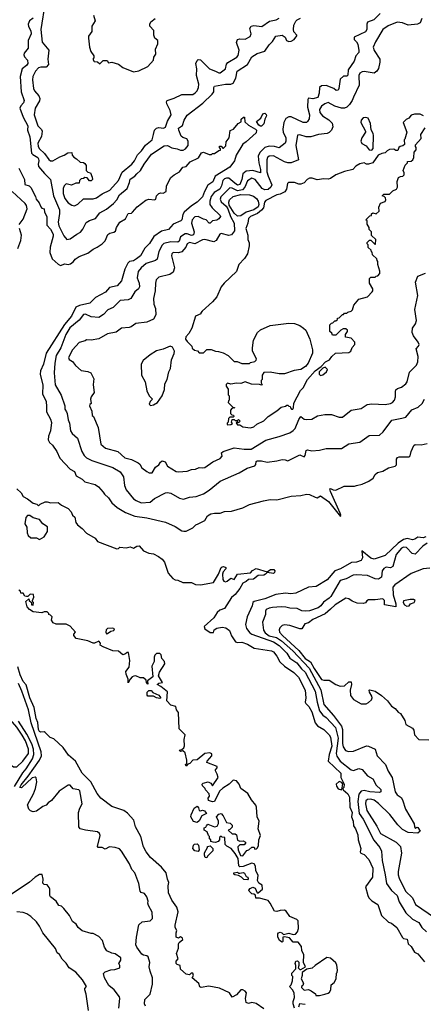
# Model space of a CAD drawing. Extents: x 2348354 to 2479840, y 460476 to 613653.
# Tile 141 of 256: x 2385752 to 2389445, y 562611 to 571615. Entities that reach past the tile are written whole.
import ezdxf

# ---------------------------------------------------------------- set-up
doc = ezdxf.new("R2010")
doc.units = 0

msp = doc.modelspace()

# ---------------------------------------------------------------- linework, layer by layer
at = {"layer": '0CON05XD'}
for points in [[(2385985.5, 571775.5), (2385946.9, 571525), (2385959.1, 571409.1), (2386020, 571335), (2386011.2, 571255), (2386016.2, 571205), (2385995, 571180), (2385945, 571180), (2385925, 571174), (2385895.8, 571145), (2385872.9, 571095), (2385868.6, 571065), (2385878.1, 570985), (2385888, 570965), (2385928.9, 570918.9), (2385938.1, 570895), (2385935, 570873.3), (2385892.9, 570805), (2385884.5, 570745), (2385918.9, 570645), (2385951, 570611), (2385958, 570595), (2385952, 570548), (2385919.5, 570485), (2385922.7, 570455), (2385932.2, 570435), (2385980.2, 570390.2), (2386017.7, 570337.7), (2386035, 570323.8), (2386055.9, 570324.1), (2386119.5, 570360.5)], [(2389048.9, 571671.1), (2388991.4, 571615), (2388935, 571593.3), (2388928, 571575), (2388929.5, 571525), (2388917.1, 571505), (2388813.8, 571455), (2388813.3, 571435), (2388835, 571412), (2388845, 571390), (2388855.8, 571334.2), (2388854, 571316), (2388826.7, 571285), (2388811.2, 571235), (2388756.2, 571155), (2388755, 571107.5), (2388745, 571100), (2388715, 571100), (2388685, 571072.5), (2388672.7, 570987.3), (2388665, 570970), (2388646.7, 570966.7), (2388625.9, 570985.9), (2388555, 571013.8), (2388515, 571011.2), (2388494.2, 570995.8), (2388493.6, 570943.6), (2388480, 570905), (2388435, 570890), (2388395, 570896.2), (2388388, 570885), (2388386.9, 570815), (2388404.5, 570745), (2388400.5, 570709.5), (2388385, 570683.3), (2388375, 570674.2), (2388345, 570676.2), (2388236.9, 570726.9), (2388214.7, 570725.3), (2388188.5, 570711.5), (2388167.5, 570675), (2388158.9, 570615), (2388163.1, 570585), (2388187.5, 570535), (2388188.1, 570505), (2388180, 570485), (2388125, 570444), (2388084.5, 570454.5), (2388035, 570458), (2387994.3, 570445), (2387950.6, 570399.4), (2387932.7, 570367.3), (2387939.1, 570305), (2387954.5, 570245), (2387955, 570213.3), (2387885, 570234.7), (2387825, 570230.5), (2387794.6, 570205.4), (2387785.3, 570155), (2387765, 570107.8), (2387745, 570102.8), (2387720.1, 570120.1), (2387665, 570165.4), (2387645, 570166.8), (2387625, 570158.5), (2387612.1, 570145), (2387600, 570095), (2387583.8, 570065), (2387532.2, 570035), (2387505, 569999.2), (2387492, 569955), (2387493.3, 569925), (2387513.3, 569893.3), (2387585.8, 569825), (2387588.8, 569815), (2387573.8, 569795), (2387555, 569782.9), (2387515.7, 569774.3), (2387495, 569754), (2387485, 569754), (2387457.5, 569785), (2387435, 569790), (2387385, 569815.5), (2387355, 569812.2), (2387331.5, 569785), (2387323.8, 569755), (2387349.6, 569675), (2387341.9, 569648.1), (2387325, 569641.2), (2387285, 569657.9), (2387265, 569655.5), (2387225, 569629.2), (2387210.5, 569589.5), (2387200, 569580), (2387135, 569584.6), (2387071.3, 569568.7), (2387055, 569553.8), (2387025.6, 569495), (2387008.6, 569425), (2386995, 569414.4), (2386908.8, 569385), (2386864.6, 569345.4), (2386835, 569313.3), (2386826.9, 569255), (2386846.7, 569205), (2386847.4, 569172.6), (2386838, 569155), (2386806, 569125), (2386770, 569065), (2386745, 569054.3), (2386673, 569047), (2386606.8, 568983.2), (2386559.5, 568960.5), (2386519.4, 568920.6), (2386475, 568892), (2386405, 568897.5), (2386355, 568921.4), (2386335, 568920), (2386295, 568868.6), (2386211.4, 568798.6), (2386175, 568737.5), (2386130, 568615), (2386085.3, 568544.7), (2386072.5, 568475), (2386066.9, 568385), (2386075.7, 568275), (2386130.7, 568180.7), (2386164, 568085), (2386166, 568055), (2386180.3, 568030.3), (2386188, 568015), (2386196.2, 567955), (2386208.8, 567925), (2386216, 567855), (2386232.4, 567832.4), (2386279.7, 567789.7), (2386320, 567665), (2386340.9, 567630.9), (2386365, 567608), (2386413.3, 567585), (2386605, 567519.2), (2386671.2, 567481.2), (2386701.2, 567435), (2386710.8, 567355), (2386725, 567316.7), (2386793.8, 567235), (2386817.3, 567217.3), (2386865, 567196), (2386945, 567204.2), (2386985, 567238), (2387085, 567288), (2387105, 567292), (2387135.9, 567285.9), (2387215, 567238.8), (2387249.5, 567230.5), (2387305, 567248.8), (2387365.8, 567254.2), (2387435, 567280.8), (2387486.7, 567313.3)], [(2386427.5, 571655), (2386442.5, 571605), (2386412.5, 571555), (2386411.7, 571508.3), (2386382.5, 571465), (2386382.5, 571445), (2386390, 571365), (2386403, 571323), (2386430, 571285), (2386430, 571265), (2386420, 571255), (2386433, 571233), (2386465, 571230), (2386485, 571210), (2386515, 571242.5), (2386551.7, 571241.7), (2386565, 571220), (2386595, 571227.5), (2386655, 571207.5), (2386696.7, 571176.7), (2386795, 571137.5), (2386843.6, 571146.4), (2386923.6, 571186.4), (2386977.5, 571245), (2386978.3, 571271.7), (2386999.3, 571300.7), (2386993.3, 571345), (2387016.7, 571395), (2387017.5, 571425), (2386990, 571445), (2386980, 571475), (2386980, 571515), (2386942.5, 571555), (2386942.5, 571575), (2386953.3, 571596.7), (2386992.5, 571625)], [(2385875, 571628), (2385842.9, 571605), (2385830.5, 571575), (2385832.3, 571552.3), (2385855, 571513.3), (2385858.1, 571485), (2385830, 571425), (2385828.8, 571355), (2385792.4, 571307.6), (2385789.2, 571295), (2385797.5, 571275), (2385824.3, 571245), (2385825.5, 571215), (2385815, 571197.1), (2385776.5, 571165), (2385756.7, 571095), (2385764.4, 570955), (2385793.1, 570875), (2385787.8, 570855), (2385762.7, 570827.3), (2385754.5, 570805), (2385783.4, 570723.4), (2385827.3, 570645), (2385824.4, 570605.6), (2385845.3, 570545.3), (2385861.1, 570395), (2385871.2, 570381.2), (2385917.3, 570355), (2385925, 570343.8), (2385927.1, 570322.9), (2385920.4, 570295), (2385924, 570274), (2385977.9, 570207.9), (2386034.3, 570154.3), (2386061.2, 570005), (2386116.9, 569875), (2386117.7, 569842.3), (2386104.6, 569765), (2386109.2, 569729.2), (2386155, 569638.8), (2386185, 569604), (2386215, 569610), (2386275, 569654), (2386308.8, 569671.2), (2386330.9, 569699.1), (2386360, 569760), (2386390.9, 569779.1), (2386445, 569795.8), (2386485, 569848.1), (2386545, 569882.2), (2386610, 569935), (2386641.6, 569968.4), (2386666.7, 570015), (2386735, 570072.5), (2386756.9, 570125), (2386763.2, 570156.8), (2386805, 570182.9), (2386825.5, 570204.5), (2386858, 570235), (2386891.4, 570295), (2386959.2, 570385), (2387075, 570461.2), (2387105, 570466), (2387145, 570442), (2387194.3, 570434.3), (2387225, 570422.9), (2387246.8, 570423.2), (2387270, 570435), (2387294.2, 570465), (2387294.2, 570505), (2387280, 570525), (2387245, 570537.5), (2387231.1, 570551.1), (2387208, 570605), (2387206.4, 570623.6), (2387242.5, 570647.5), (2387256.7, 570695), (2387285, 570742.5), (2387427.3, 570852.7), (2387514.3, 570935), (2387528.1, 570955), (2387528.8, 570995), (2387535, 571006.7), (2387635, 571026.7), (2387685, 571025.8), (2387705, 571036), (2387730.9, 571079.1), (2387743.3, 571145), (2387835.8, 571204.2), (2387877.5, 571275), (2387925, 571306.2), (2387995, 571327.5), (2388035.9, 571384.1), (2388066.7, 571415), (2388095, 571463.3), (2388155, 571474.3), (2388182, 571455), (2388194.4, 571424.4), (2388214.4, 571414.4), (2388235, 571418.6), (2388262, 571435), (2388286.4, 571466.4), (2388286.7, 571475), (2388261.2, 571505), (2388256, 571525), (2388261.2, 571565), (2388278.8, 571601.2), (2388290, 571615), (2388320.5, 571629.5)], [(2386119.5, 570360.5), (2386160, 570375), (2386193.6, 570396.4), (2386230, 570400), (2386232.5, 570375), (2386247, 570357), (2386273, 570343), (2386305, 570312.5), (2386335, 570310), (2386349.3, 570299.3), (2386361.7, 570281.7), (2386360, 570235), (2386375, 570220), (2386400, 570215), (2386416.4, 570176.4), (2386417.5, 570155), (2386405, 570140), (2386391.7, 570141.7), (2386370, 570170), (2386348.3, 570171.7), (2386337, 570163), (2386315, 570160), (2386300, 570145), (2386295, 570120), (2386265, 570120), (2386225, 570103.3), (2386177, 570113), (2386160, 570095), (2386148.8, 570071.2), (2386148.6, 570025), (2386165, 569981.2), (2386195, 569940.8), (2386228.3, 569918.3), (2386255, 569914.2), (2386285, 569928.8), (2386335, 569977.5), (2386425, 569976.7), (2386455, 569987.5), (2386506.4, 570023.6), (2386576.7, 570055), (2386655, 570143.8), (2386690, 570220), (2386778, 570295), (2386801.4, 570325), (2386830, 570380), (2386867.5, 570415), (2386902.2, 570467.8), (2386964.2, 570515), (2386976.6, 570566.6), (2386985.4, 570604.6), (2387005, 570622.9), (2387025, 570630), (2387067, 570623), (2387087.5, 570632.5), (2387103.3, 570686.7), (2387138.6, 570745), (2387129.4, 570785), (2387098.1, 570845), (2387095.7, 570864.3), (2387102, 570875), (2387165, 570896.7), (2387235, 570931.9), (2387335, 570932), (2387358.8, 570945), (2387375.5, 570964.5), (2387388.6, 570995), (2387391.1, 571025), (2387370, 571105), (2387372.5, 571165), (2387364.4, 571215), (2387375, 571243.3), (2387385, 571251.2), (2387405, 571246.7), (2387490, 571165), (2387545, 571145.8), (2387575, 571128), (2387585, 571130), (2387634.3, 571165.7), (2387643.1, 571206.9), (2387655.4, 571224.6), (2387738, 571272), (2387752.5, 571287.5), (2387760.5, 571335), (2387737.3, 571405), (2387744.7, 571435.3), (2387765, 571440), (2387815, 571437.1), (2387859.7, 571460.3), (2387869.2, 571485), (2387859.2, 571535), (2387868.8, 571555), (2387895, 571561.1), (2387968.6, 571551.4), (2388038.7, 571601.3), (2388097.5, 571615), (2388125, 571629.2)], [(2389432.5, 571625), (2389416.7, 571585), (2389392.5, 571575), (2389305, 571563.8), (2389255, 571586), (2389205, 571592.5), (2389122.3, 571557.7), (2389075.9, 571524.1), (2389007.3, 571412.7), (2388987.5, 571365), (2388994.4, 571334.4), (2389046.2, 571255), (2389047, 571227), (2389035, 571170), (2389020, 571145), (2388995, 571126.7), (2388905, 571140), (2388885, 571138.6), (2388863.1, 571126.9), (2388855.6, 571105), (2388856.7, 571015), (2388805, 570907.5), (2388793.6, 570875), (2388770.3, 570839.7), (2388745, 570816.5), (2388725, 570807.1), (2388695, 570806.2), (2388635, 570824.4), (2388575, 570857.1), (2388545, 570846.9), (2388514, 570825), (2388494.4, 570795), (2388498.6, 570765), (2388522, 570735), (2388579.8, 570699.8), (2388609.8, 570669.8), (2388616.7, 570635), (2388604.4, 570605), (2388585, 570584.4), (2388565.3, 570574.7), (2388486.1, 570563.9), (2388415, 570542.5), (2388373.1, 570543.1), (2388315, 570562.5), (2388295, 570560), (2388278.2, 570465), (2388302.5, 570335), (2388235, 570306.5), (2388205, 570305.4), (2388175, 570313.8), (2388075, 570369.6), (2388033.9, 570366.1), (2388020, 570355), (2388013.1, 570335), (2388012.6, 570225), (2388024.8, 570184.8), (2388058.2, 570105), (2388050.4, 570085), (2388025, 570062.9), (2387995, 570060.7), (2387971.2, 570071.2), (2387907.3, 570155), (2387875, 570165.4), (2387837.4, 570142.6), (2387811.6, 570085), (2387791.4, 570058.6), (2387745, 570050.9), (2387695, 570073.8), (2387675, 570076.2), (2387593.3, 569995), (2387587.1, 569975), (2387595, 569950), (2387640, 569910), (2387656.8, 569886.8), (2387681.2, 569815), (2387713.6, 569755), (2387717.5, 569685), (2387691.3, 569648.7), (2387665, 569640.6), (2387595, 569660.8), (2387584.2, 569655), (2387548.6, 569595), (2387527.4, 569582.6), (2387445, 569604.5), (2387425, 569600.9), (2387355, 569566.1), (2387305, 569577.5), (2387285.4, 569564.6), (2387270.9, 569535), (2387236.3, 569493.7), (2387205, 569484.4)], [(2389445.7, 570735.7), (2389415, 570750), (2389365, 570750), (2389335, 570742.5), (2389312.5, 570715), (2389287, 570703), (2389260, 570675), (2389293.3, 570585), (2389277, 570523), (2389270, 570515), (2389272.5, 570475), (2389258.3, 570461.7), (2389233.3, 570456.7), (2389220, 570445), (2389211.7, 570418.3), (2389195, 570417.5), (2389175, 570430), (2389135, 570426.7), (2389115, 570416.7), (2389095, 570396.2), (2389065, 570391.2), (2389032.5, 570375), (2388983.6, 570306.4), (2388945, 570292.5), (2388925, 570293.3), (2388905, 570307.5), (2388865, 570297.5), (2388827.5, 570275), (2388800, 570245), (2388725, 570227.5), (2388644.1, 570195.9), (2388595, 570163.3), (2388575, 570156.7), (2388535, 570161.2), (2388475, 570151.2), (2388426.6, 570166.6), (2388405, 570167.1), (2388383.3, 570155), (2388355, 570122.5), (2388325, 570112.5), (2388305, 570112.5), (2388265, 570126.7), (2388212.5, 570127.5), (2388203, 570117), (2388193.3, 570065), (2388177.7, 570042.3), (2388135, 570020), (2388105, 570014), (2388005, 569962), (2387993.3, 569945), (2387981.6, 569895), (2387965.9, 569874.1), (2387928.7, 569841.3), (2387864, 569815), (2387845, 569798), (2387840, 569755), (2387821.4, 569705), (2387838.6, 569645), (2387838.8, 569605), (2387852, 569575), (2387852.3, 569547.7), (2387836.2, 569475), (2387808.8, 569431.2), (2387756.7, 569375), (2387735, 569312.5), (2387622.5, 569205), (2387597, 569173), (2387555, 569080), (2387516.4, 569033.6), (2387421.7, 568948.3), (2387410, 568935), (2387410, 568925), (2387360, 568905), (2387327, 568793), (2387300, 568745), (2387272.5, 568715), (2387270, 568695), (2387283, 568673), (2387328.3, 568628.3), (2387331.7, 568611.7), (2387351.7, 568591.7), (2387378.3, 568588.3), (2387395, 568570), (2387435, 568570), (2387465, 568600), (2387505, 568600), (2387543, 568583), (2387571.7, 568581.7), (2387615, 568567.5), (2387660, 568545), (2387715, 568490), (2387741.7, 568488.3), (2387785, 568472.5), (2387855, 568470), (2387865, 568480), (2387905, 568490), (2387917, 568503), (2387917.5, 568515), (2387882.5, 568585), (2387882.5, 568615), (2387892.5, 568685), (2387927.5, 568755), (2387955, 568777.5), (2388045, 568817.5), (2388215, 568840), (2388265, 568837.5), (2388315, 568817.5), (2388350, 568795), (2388370, 568775), (2388407.5, 568695), (2388432.5, 568595), (2388432.5, 568565), (2388392.5, 568475), (2388367.5, 568445), (2388325, 568417.5), (2388263.6, 568406.4), (2388175, 568377.5), (2388125, 568377.5), (2388045, 568392.5), (2387985, 568390), (2387970, 568365), (2387970, 568325), (2387960, 568315), (2387960, 568295), (2387970, 568275), (2387965, 568272.5), (2387945, 568280), (2387873.6, 568283.6), (2387815, 568302.5), (2387775, 568287.5), (2387735, 568290), (2387685, 568282.5), (2387655, 568290), (2387641.7, 568278.3), (2387640, 568265), (2387660, 568235), (2387660, 568185), (2387670, 568175), (2387670, 568135), (2387661.7, 568128.3), (2387660, 568115), (2387701.7, 568071.7), (2387720, 568065), (2387691.7, 568058.3), (2387680, 568045), (2387680, 568015), (2387691.7, 568001.7), (2387708.3, 567998.3), (2387710, 567985), (2387705, 567980), (2387675, 567980), (2387661.7, 567968.3), (2387660, 567935), (2387650, 567925), (2387650, 567915), (2387655, 567910), (2387685, 567912.5), (2387698.3, 567921.7), (2387690, 567935), (2387695, 567960), (2387715, 567960), (2387725, 567950), (2387745, 567950), (2387755, 567960), (2387770, 567945), (2387755, 567930), (2387745, 567940), (2387731.7, 567928.3), (2387745, 567910), (2387765, 567910), (2387795, 567892.5), (2387865, 567883.3)], [(2387955, 570640), (2387940, 570650), (2387920, 570685), (2387957.5, 570715), (2387977, 570753), (2387995, 570760), (2388008.3, 570748.3), (2388010, 570735), (2387993.6, 570706.4), (2387985.9, 570664.1), (2387965, 570642.5), (2387955, 570640)], [(2385746, 570256), (2385797.5, 570155), (2385799.3, 570109.3), (2385837.5, 570095), (2385855, 570080), (2385897.7, 569997.7), (2385903.8, 569975), (2385931.2, 569941.2), (2385945, 569902.5), (2385955, 569892.5), (2385977.5, 569885), (2385980, 569855), (2385999.2, 569815), (2386001.1, 569735), (2386035, 569698.6), (2386057.9, 569655), (2386058.5, 569635), (2386030, 569535), (2386028.6, 569485), (2386049.7, 569429.7), (2386105, 569378.8), (2386125, 569368.8), (2386165, 569382), (2386195, 569376.2), (2386217.7, 569382.3), (2386245, 569402.5), (2386260, 569425), (2386295, 569448.8), (2386375, 569478.8), (2386425, 569516), (2386462.5, 569535), (2386507.5, 569565), (2386535, 569593.3), (2386558.3, 569651.7), (2386576.1, 569663.9), (2386615, 569672.5), (2386628.8, 569681.2), (2386639.2, 569715), (2386669.2, 569765), (2386720, 569795), (2386745, 569842.5), (2386775, 569846.7), (2386785, 569853.8), (2386826.8, 569903.2), (2386906.7, 569965), (2386935, 569974.2), (2386985, 569966.7), (2386996.7, 569975), (2387004.2, 570005.8), (2387025, 570026.2), (2387045, 570032.5), (2387065, 570030), (2387092.5, 570045), (2387096.2, 570095), (2387135, 570172.5), (2387165, 570197.5), (2387215, 570222.5), (2387245, 570267.5), (2387275, 570273.3), (2387312.5, 570315), (2387388.6, 570351.4), (2387415, 570396.2), (2387435, 570403.3), (2387485, 570382.5), (2387507.5, 570382.5), (2387515, 570390), (2387535, 570390), (2387575, 570420), (2387588.3, 570421.7), (2387590, 570435), (2387580, 570445), (2387581.7, 570458.3), (2387595, 570460), (2387611.7, 570441.7), (2387618.3, 570441.7), (2387637, 570463), (2387641.7, 570498.3), (2387670, 570535), (2387679.3, 570600.7), (2387707.5, 570615), (2387750, 570665), (2387778.3, 570681.7), (2387780, 570705), (2387800, 570725), (2387810, 570725), (2387811.7, 570681.7), (2387845, 570650), (2387910, 570615), (2387917.5, 570605), (2387915, 570580), (2387825, 570496.7), (2387793.6, 570476.4), (2387733.8, 570375), (2387718.6, 570325), (2387675, 570266), (2387541.9, 570185), (2387518.5, 570131.5), (2387475, 570101.2), (2387444.4, 570045), (2387426.2, 569995), (2387376.2, 569945), (2387325, 569914.2), (2387257.1, 569855), (2387245.6, 569835), (2387235.7, 569785), (2387225.7, 569774.3), (2387155.9, 569744.1), (2387113.3, 569695), (2387048.3, 569681.7), (2386978.5, 569631.5), (2386940.9, 569569.1), (2386896, 569525), (2386858.6, 569455), (2386822.2, 569427.8)], [(2388975, 570422.5), (2388987, 570437), (2388990, 570555), (2388987.5, 570575), (2388968.3, 570608.3), (2388963.3, 570665), (2388940, 570715), (2388915, 570720), (2388893.6, 570716.4), (2388877.5, 570695), (2388873.3, 570675), (2388917, 570597), (2388917.5, 570585), (2388883.3, 570535), (2388873.9, 570503.9), (2388883.6, 570483.6), (2388923, 570463), (2388950, 570425), (2388975, 570422.5)], [(2387865, 567883.3), (2387895, 567892.5), (2387923, 567917), (2387985, 567946.7), (2388025, 567986.7), (2388105, 568037.5), (2388145, 568072.5), (2388185, 568080), (2388195, 568090), (2388205, 568090), (2388215, 568080), (2388228.3, 568078.3), (2388230, 568065), (2388240, 568055), (2388250, 568055), (2388256.7, 568065), (2388261.2, 568108.8), (2388321.9, 568225), (2388345, 568250), (2388385, 568323.8), (2388455, 568403.3), (2388510, 568445), (2388550, 568485), (2388586.4, 568503.6), (2388607.5, 568535), (2388643, 568567), (2388763, 568573), (2388782.5, 568585), (2388793, 568617), (2388817.5, 568645), (2388817.5, 568665), (2388785, 568702.5), (2388733, 568713), (2388732.5, 568735), (2388752.5, 568765), (2388750, 568775), (2388737, 568787), (2388713, 568787), (2388690, 568775), (2388645, 568730), (2388615, 568730), (2388608.3, 568748.3), (2388590, 568765), (2388590, 568825), (2388605, 568840), (2388618.3, 568841.7), (2388635, 568860), (2388645, 568860), (2388660, 568875), (2388660, 568885), (2388675, 568890), (2388705, 568920), (2388715, 568920), (2388725, 568930), (2388745, 568930), (2388755, 568940), (2388785, 568950), (2388797, 568963), (2388810, 569005), (2388855, 569060), (2388935, 569080), (2388976.7, 569125), (2388983.3, 569135), (2388983, 569153), (2388952.5, 569205), (2388953, 569247), (2388965, 569260), (2389005, 569260), (2389015, 569270), (2389028.3, 569271.7), (2389047, 569293), (2389047.5, 569315), (2389030, 569375), (2389030, 569405), (2389021.7, 569411.7), (2389018.3, 569428.3), (2388980, 569465), (2388978.3, 569488.3), (2388971.7, 569491.7), (2388968.3, 569508.3), (2388941.7, 569531.7), (2388940, 569555), (2388930, 569565), (2388931.7, 569578.3), (2388951.7, 569598.3), (2388965, 569600), (2389001.7, 569561.7), (2389008.3, 569561.7), (2389010, 569605), (2388971.7, 569641.7), (2388970, 569675), (2388950, 569695), (2388950, 569715), (2388930, 569745), (2388930, 569775), (2388920, 569785), (2388955, 569820), (2388970, 569825), (2388971.7, 569838.3), (2388981.7, 569848.3), (2389015, 569840), (2389040, 569865), (2389038.3, 569901.7), (2389053.3, 569936.7), (2389095, 569952.5), (2389101.7, 569968.3), (2389100, 569985), (2389088.3, 569998.3), (2389070, 570005), (2389085, 570020), (2389135, 570020), (2389165, 570050), (2389200, 570065), (2389207.5, 570085), (2389206.7, 570135), (2389219.3, 570170.7), (2389235, 570182.5), (2389257, 570183), (2389270, 570195), (2389270, 570215), (2389260, 570235), (2389280, 570285), (2389300, 570305), (2389301.7, 570318.3), (2389335, 570320), (2389350, 570335), (2389357.5, 570355), (2389360, 570405), (2389380, 570425), (2389380, 570445), (2389372.5, 570455), (2389375, 570470), (2389425, 570530), (2389422.5, 570565), (2389462, 570625)], [(2385746.4, 569743.6), (2385785, 569790), (2385820, 569885), (2385814.5, 569914.5), (2385802.9, 569935), (2385684.4, 570045)], [(2387745, 569817.1), (2387714.7, 569844.7), (2387669.1, 569919.1), (2387664.5, 569945), (2387671.6, 569968.4), (2387705, 569999.7), (2387775, 570016.7), (2387855, 570014.7), (2387892.5, 570002.5), (2387919.5, 569979.5), (2387935, 569955.8), (2387939.2, 569925), (2387934.6, 569905), (2387895.5, 569875), (2387825.5, 569854.5), (2387775, 569820), (2387745, 569817.1)], [(2385735.8, 569524.2), (2385762.5, 569595), (2385770, 569645), (2385750, 569705)], [(2387205, 569484.4), (2387155, 569485.6), (2387142.9, 569475), (2387141.9, 569455), (2387170, 569345), (2387156.2, 569305), (2387125, 569284.2), (2387025, 569259.2), (2387002, 569235), (2386994.3, 569205), (2386992, 569135), (2386976.7, 569065), (2386980, 569015), (2386993.3, 568975), (2386996.7, 568915), (2386975, 568877.5), (2386915, 568850), (2386813.6, 568836.4), (2386773.6, 568806.4), (2386755, 568800), (2386685, 568793.3), (2386635, 568758.8), (2386555, 568742), (2386475, 568696), (2386405, 568683.3), (2386365, 568687.5), (2386351.7, 568678.3), (2386296.2, 568663.8), (2386234, 568595), (2386198.8, 568525), (2386205, 568507.5), (2386235, 568490), (2386263.6, 568453.6), (2386315, 568407.5), (2386375, 568397.5), (2386402.5, 568385), (2386431.7, 568331.7), (2386427, 568307), (2386423.3, 568275), (2386433.3, 568205), (2386406.7, 568165), (2386401.2, 568145), (2386407.5, 568105), (2386393.6, 568096.4), (2386390, 568085), (2386413.8, 568035), (2386416.7, 567995), (2386426.7, 567985), (2386468.8, 567885), (2386496.2, 567735), (2386536, 567696), (2386650, 567665), (2386715, 567607.5), (2386775, 567592.9), (2386835, 567564), (2386850.5, 567550.5), (2386868.3, 567518.3), (2386915, 567482.5), (2386938.3, 567471.7), (2386965, 567470), (2386995, 567522.5), (2387026.4, 567543.6), (2387040.7, 567569.3), (2387055, 567580), (2387083, 567573), (2387105, 567533.3), (2387184.4, 567484.4), (2387205, 567479.2), (2387285, 567486.2), (2387325, 567501.2), (2387360, 567505), (2387395, 567520), (2387425, 567516.7), (2387445, 567521.2), (2387519.1, 567570.9), (2387586.8, 567603.2), (2387606.2, 567625), (2387598.8, 567655), (2387613.6, 567666.4), (2387715, 567698.8), (2387805, 567686.9), (2387870.8, 567689.2), (2388005, 567770), (2388125, 567802.5), (2388225, 567837.5), (2388255, 567857.1), (2388272.5, 567877.5), (2388305, 567960), (2388325, 567986.7), (2388355, 567961.2), (2388375, 567958), (2388425, 567961.2), (2388476.1, 567993.9), (2388545, 568006.2), (2388603.6, 568003.6), (2388675, 567981.2), (2388705, 567981.2), (2388785, 568043.3), (2388875, 568060), (2388930, 568095), (2388975, 568103.8), (2389095, 568095.8), (2389143.3, 568105), (2389164.3, 568115.7), (2389180, 568135), (2389190, 568165), (2389189.2, 568215), (2389195, 568230), (2389207.3, 568242.7), (2389245, 568256.2), (2389284.1, 568285.9), (2389296, 568305), (2389318.8, 568391.2), (2389383.3, 568455), (2389396.2, 568485), (2389398.8, 568535), (2389380, 568605), (2389400.7, 568629.3), (2389406.1, 568646.1), (2389398.8, 568665), (2389354, 568725), (2389344, 568755), (2389347.5, 568795), (2389374.2, 568835), (2389382.5, 568865), (2389368.8, 568965), (2389396.1, 569093.9), (2389373.8, 569215), (2389395, 569270), (2389465, 569296.7)], [(2386822.2, 569427.8), (2386795, 569409.4), (2386757.6, 569402.4), (2386742, 569388), (2386714.3, 569335), (2386683, 569227), (2386645, 569182), (2386573.4, 569166.6), (2386536.2, 569123.8), (2386445, 569075.6), (2386395, 569021.9), (2386298.8, 569001.2), (2386265, 568985.8), (2386226.1, 568903.9), (2386161.7, 568828.3), (2385994.4, 568565), (2385968.9, 568465), (2385943.1, 568405), (2385939.4, 568375), (2385965.5, 568274.5), (2385962, 568195), (2385993.8, 568125), (2385997.7, 568077.7), (2385997.7, 568027.7), (2386035, 567962.5), (2386042.3, 567932.3), (2386034.5, 567855), (2386016.1, 567806.1), (2386013.8, 567773.8), (2386025, 567750), (2386053.9, 567723.9), (2386093.3, 567665), (2386120, 567605), (2386214.1, 567504.1), (2386253, 567483), (2386270, 567445), (2386322.5, 567415), (2386348.3, 567388.3), (2386444, 567364), (2386473.9, 567343.9), (2386517.5, 567295), (2386527.5, 567275), (2386565, 567243.8), (2386595.8, 567195.8), (2386644.4, 567154.4), (2386719.7, 567109.7), (2386805, 567074.2), (2386915, 567058.6), (2387085, 567020), (2387175, 566980), (2387235, 566942.5), (2387255, 566937.5), (2387275, 566937.5), (2387335, 566967.5), (2387362.5, 566995), (2387383.9, 567006.1), (2387445, 567036.7), (2387470.3, 567079.7), (2387500, 567095), (2387535, 567102.5), (2387585, 567102.5), (2387625, 567117.5), (2387689.3, 567120.7), (2387795, 567150), (2387855, 567182.5), (2387983.6, 567216.4), (2388045, 567226.7), (2388105, 567223.3), (2388235, 567258.8), (2388325, 567263.3), (2388375, 567276.7), (2388405, 567273.3), (2388455, 567247.5), (2388475, 567243.3), (2388505, 567260), (2388578.1, 567208.1), (2388686.4, 567073.6), (2388690, 567085), (2388685, 567103.3), (2388595, 567300), (2388591.2, 567325), (2388595, 567328.8), (2388620, 567315), (2388645, 567313.3), (2388720.7, 567349.3), (2388815, 567350), (2388835, 567356.7), (2388885, 567367.5), (2388946.1, 567393.9), (2388985, 567422.5), (2389005, 567457.5), (2389026.4, 567473.6), (2389075, 567487.5), (2389125, 567516.7), (2389188.3, 567531.7), (2389200, 567545), (2389198.8, 567595), (2389208.8, 567611.2), (2389225, 567616.2), (2389315, 567617.5), (2389323.6, 567626.4), (2389333.3, 567665), (2389359.3, 567720.7), (2389369.3, 567730.7), (2389425, 567728.8), (2389479.3, 567740.7)], [(2386948.3, 568088.3), (2386975, 568092.5), (2387012.5, 568115), (2387056.7, 568175), (2387076.1, 568233.9), (2387081.2, 568285), (2387101.2, 568325), (2387116.7, 568395), (2387133.3, 568425), (2387142.5, 568505), (2387167, 568563), (2387167.5, 568585), (2387149.3, 568619.3), (2387129.3, 568629.3), (2387065, 568602.5), (2387005, 568586.7), (2386945, 568551.2), (2386880.5, 568499.5), (2386863.3, 568465), (2386867.5, 568365), (2386900, 568305), (2386915, 568220), (2386936.7, 568175), (2386967.5, 568145), (2386947.5, 568125), (2386938.3, 568098.3), (2386948.3, 568088.3)], [(2388505, 568362.5), (2388525, 568367.5), (2388560, 568395), (2388567, 568417), (2388547, 568437), (2388525, 568430), (2388492.5, 568395), (2388493, 568373), (2388505, 568362.5)], [(2387486.7, 567313.3), (2387585, 567396.2), (2387759.5, 567470.5), (2387832.5, 567515), (2387904.1, 567535.9), (2387913.8, 567546.2), (2387916.1, 567573.9), (2387925, 567581.2), (2387965, 567581.1), (2388015, 567568.8), (2388105, 567580), (2388155, 567593.3), (2388181.7, 567591.7), (2388205, 567580), (2388315, 567636.7), (2388355, 567617.5), (2388365, 567630), (2388373.8, 567675), (2388385, 567682.5), (2388425, 567673.3), (2388495, 567677.5), (2388555, 567693.3), (2388695, 567692.5), (2388765, 567736.2), (2388865, 567753.3), (2388948.3, 567811.7), (2389043.3, 567816.7), (2389076.7, 567845), (2389155.9, 567954.1), (2389249.5, 567970.5), (2389285, 567981.2), (2389341.4, 568048.6), (2389397, 568073), (2389434.3, 568105), (2389455.4, 568145)], [(2385725, 567326.2), (2385765, 567287.5), (2385783.6, 567253.6), (2385824.1, 567234.1), (2385875, 567194), (2385910, 567185), (2385925, 567170), (2385940, 567185), (2385983.9, 567206.1), (2386005, 567206.2), (2386035.8, 567195.8), (2386105, 567199.2), (2386135, 567174.3), (2386195, 567145.6), (2386222.2, 567115), (2386234, 567084), (2386255.5, 567065.5), (2386266.1, 567016.1), (2386280, 566995), (2386325, 566963.8), (2386365, 566920), (2386442.5, 566875), (2386465, 566842.5), (2386642.5, 566777.5), (2386655, 566780), (2386667, 566793), (2386725, 566786.2), (2386763.6, 566793.6), (2386795, 566784), (2386825, 566801.2), (2386845, 566803.3), (2386885, 566758), (2386935, 566737.5), (2386975, 566730), (2387023.3, 566705), (2387055, 566681.2), (2387076, 566655), (2387111.2, 566555), (2387154.5, 566504.5), (2387175, 566492), (2387198.8, 566488.8), (2387245, 566467.5), (2387325, 566467.5), (2387360.3, 566450.3), (2387405, 566446), (2387525, 566470), (2387570, 566545), (2387594.2, 566605), (2387605, 566613.3), (2387616.4, 566616.4), (2387637.5, 566605), (2387637.5, 566595), (2387613.8, 566565), (2387608, 566545), (2387612, 566495), (2387621.2, 566481.2), (2387635, 566476.2), (2387649.7, 566480.3), (2387685, 566507.5), (2387715, 566497.5), (2387743.8, 566546.2), (2387863.9, 566556.1), (2387881.4, 566578.6), (2387915, 566596.7), (2388015, 566567.5), (2388047, 566587), (2388076.4, 566586.4), (2388086.4, 566576.4), (2388085, 566560), (2388075, 566550), (2388015, 566560), (2388002.5, 566545), (2387985, 566536.2), (2387935, 566532.5), (2387891.7, 566498.3), (2387845, 566497.5), (2387825, 566477.5), (2387795, 566462.5), (2387767.4, 566412.6), (2387725, 566360), (2387689.3, 566330.7), (2387625, 566230), (2387584.2, 566215.8), (2387557.5, 566195), (2387530, 566145), (2387440.8, 566065), (2387446.2, 566045), (2387495, 566012.5), (2387525, 566012.5), (2387532.5, 566035), (2387555, 566051.2), (2387605, 566058.8), (2387637.5, 566055), (2387670.5, 566030.5), (2387689.7, 565979.7), (2387727, 565927), (2387745, 565920.6), (2387785, 565922.5), (2387835, 565906), (2387897.3, 565867.3), (2388055, 565842.9), (2388073.8, 565835), (2388105, 565796.2), (2388133.4, 565743.4), (2388173.8, 565705), (2388260.8, 565645), (2388301.7, 565601.7), (2388363.3, 565485), (2388370.8, 565415), (2388364.5, 565374.5), (2388370.8, 565360.8), (2388398.1, 565335), (2388425, 565286.2), (2388455.8, 565185), (2388476.9, 565156.9), (2388536, 565125), (2388584.5, 565074.5), (2388594.4, 565055), (2388607.8, 564972.2), (2388583.3, 564895), (2388573.8, 564835), (2388690, 564725), (2388690, 564685), (2388720, 564625), (2388717, 564593), (2388710, 564585), (2388711.7, 564571.7), (2388755, 564536.7), (2388770, 564505), (2388771.9, 564415), (2388793.1, 564365), (2388787.8, 564325), (2388804.2, 564285), (2388805.8, 564245), (2388824.2, 564215), (2388845, 564160), (2388847.5, 564115), (2388872.5, 564035), (2388866.7, 564005), (2388874.2, 563994.2), (2388905, 563980), (2388946.2, 563935), (2388984.2, 563855), (2388980.8, 563775), (2388916.7, 563685), (2388936.2, 563605), (2388945.9, 563585.9), (2388975, 563556.7), (2389030, 563525), (2389061.2, 563425), (2389125, 563362), (2389155, 563353.3), (2389203.9, 563313.9), (2389253.6, 563223.6), (2389265, 563213.3), (2389298, 563208), (2389306.7, 563165), (2389335, 563140), (2389365, 563088.8), (2389395, 563073.8), (2389455, 563001.2)], [(2385935, 566862.5), (2385977.5, 566885), (2386006.7, 566935), (2386006.2, 566976.2), (2385964.1, 567004.1), (2385932.5, 567045), (2385875, 567060), (2385845, 567080), (2385825, 567082.5), (2385808.3, 567061.7), (2385800, 567005), (2385817.5, 566975), (2385821.7, 566921.7), (2385829.3, 566899.3), (2385855, 566876.7), (2385905, 566877.5), (2385935, 566862.5)], [(2389466.5, 566885), (2389445, 566878.5), (2389395.7, 566884.3), (2389368.8, 566865), (2389345, 566860), (2389298.7, 566871.3), (2389265, 566861.8), (2389215, 566829.6), (2389094.7, 566715.3), (2388995, 566681.9), (2388965, 566690.8), (2388883.3, 566756.7), (2388888.1, 566695), (2388875, 566670.8), (2388835, 566653.3), (2388787.9, 566652.1), (2388688.8, 566595), (2388635, 566574.5), (2388565, 566493.3), (2388465, 566431.2), (2388395, 566426.2), (2388277.7, 566372.3), (2388233.9, 566366.1), (2388185, 566370.8), (2388095, 566360), (2387995, 566318.9), (2387945, 566306.7), (2387897.5, 566295), (2387885.8, 566284.2), (2387880, 566255), (2387833.8, 566155), (2387818, 566085), (2387827.3, 566047.3), (2387858.1, 566008.1), (2387875.9, 565995.9), (2388075, 565924.7), (2388125, 565892.2), (2388195, 565823.1), (2388225, 565777.3), (2388286.5, 565735), (2388329, 565679), (2388365, 565647.3), (2388455.3, 565475), (2388472.5, 565375), (2388496, 565295), (2388525, 565255.5), (2388555, 565234.5), (2388642.8, 565142.8), (2388664.7, 565044.7), (2388647.7, 564905), (2388655, 564880), (2388683.3, 564835), (2388785, 564754.4), (2388805, 564750), (2388855, 564766.9), (2388885, 564759.2), (2388935, 564700.8), (2388982.1, 564672.1), (2389012.5, 564615), (2389056.7, 564575), (2389055.6, 564555), (2389045, 564548.1), (2388955, 564555.4), (2388905, 564566.7), (2388875, 564559.5), (2388855.9, 564534.1), (2388844.7, 564465), (2388858.2, 564355), (2388893.3, 564305), (2388991.3, 564111.3), (2389048.1, 564045), (2389063.2, 564013.2), (2389069.1, 563925), (2389095.8, 563794.2), (2389109.4, 563715), (2389155, 563652.2), (2389206.7, 563605), (2389225, 563550), (2389285, 563448), (2389345, 563389.2), (2389405, 563359.2), (2389430, 563315), (2389475, 563273.3)], [(2389481.4, 566828.6), (2389440.4, 566799.6), (2389371.1, 566728.9), (2389344.4, 566735), (2389290.1, 566790.1), (2389265, 566793.2), (2389245, 566783.8), (2389195.3, 566724.7), (2389166.2, 566613.8), (2389145, 566604.2), (2389105, 566610), (2389083, 566597), (2389069.2, 566575), (2389061.4, 566518.6), (2389035, 566498.8), (2389005, 566502), (2388933.1, 566533.1), (2388835, 566540), (2388802.5, 566535), (2388738.8, 566501.2), (2388684.5, 566485.5), (2388598.5, 566341.5), (2388584.3, 566325), (2388531.7, 566288.3), (2388506.2, 566253.8), (2388484.2, 566235.8), (2388405, 566209.4), (2388365, 566207.1), (2388335, 566210.8), (2388289.7, 566229.7), (2388225, 566232.9), (2388188, 566242), (2388145, 566246.9), (2388065, 566240.5), (2388033.3, 566235), (2388007.9, 566222.1), (2388000, 566205), (2388002, 566175), (2387973, 566107), (2387983, 566033), (2387998.9, 566008.9), (2388035, 565979.7), (2388103.1, 565965), (2388148.2, 565935), (2388250.7, 565845), (2388400, 565685), (2388508.6, 565488.6), (2388535, 565352.9), (2388622.8, 565252.8), (2388696.7, 565155), (2388704.7, 565125), (2388705.9, 564995), (2388713.2, 564966.8), (2388732.4, 564932.4), (2388761.7, 564921.7), (2388805, 564925.8), (2388925, 564974.2), (2388945, 564972), (2389003.9, 564943.9), (2389024.2, 564884.2), (2389100, 564805), (2389123.9, 564743.9), (2389160, 564685), (2389187.1, 564555), (2389205, 564525.7), (2389241.7, 564501.7), (2389255, 564482.5), (2389283.3, 564395), (2389361.7, 564261.7), (2389363, 564233), (2389375, 564220), (2389385, 564230), (2389395, 564227.5), (2389417.5, 564195), (2389395, 564177.5), (2389305, 564182.5), (2389255, 564210), (2389212.1, 564252.1), (2389138, 564348), (2389035, 564447.5), (2388996.7, 564476.7), (2388965, 564487.7), (2388934.7, 564485.3), (2388919.1, 564470.9), (2388914.6, 564444.6), (2388929.1, 564385), (2389019.1, 564239.1), (2389052.2, 564172.2), (2389195.6, 564095.6), (2389236.2, 564055), (2389246, 563995), (2389215.6, 563825), (2389215.5, 563795), (2389224, 563764), (2389282.9, 563645), (2389346.1, 563585), (2389372.7, 563522.7), (2389548, 563405)], [(2389505, 566599.2), (2389445, 566592.5), (2389335, 566549.6), (2389185, 566447.3), (2389167.5, 566425), (2389169.5, 566355), (2389194.3, 566275), (2389192.5, 566247.5), (2389090, 566265), (2389090, 566305), (2389075, 566320), (2389005, 566310), (2388945, 566310), (2388928, 566302), (2388915, 566283.3), (2388895, 566278), (2388840.3, 566280.3), (2388795, 566298.8), (2388765, 566318.8), (2388735, 566324), (2388639.2, 566265), (2388596, 566225), (2388547.8, 566182.2), (2388435, 566129.6), (2388395, 566101.1), (2388360.6, 566089.4), (2388333.9, 566046.1), (2388315, 566044.2), (2388225, 566074.4), (2388175, 566082), (2388153.3, 566075), (2388132, 566055), (2388126, 566035), (2388130, 566015), (2388155.6, 565985), (2388306.7, 565846.7), (2388363.7, 565775), (2388412.6, 565742.6), (2388445, 565680.9), (2388515, 565582.9), (2388535, 565575.5), (2388585, 565574), (2388645, 565536.7), (2388685, 565520), (2388725, 565522.5), (2388765, 565560), (2388785, 565560), (2388788.8, 565535), (2388776.4, 565483.6), (2388780, 565435), (2388805, 565400), (2388875, 565360), (2388921.7, 565358.3), (2388945, 565370), (2388970, 565395), (2388976.7, 565415)], [(2386515, 565881.2), (2386490, 565895), (2386491.2, 565915), (2386475, 565933.3), (2386437, 565913), (2386425, 565912.5), (2386376.4, 565936.4), (2386270, 565955), (2386247.5, 565985), (2386247.5, 565995), (2386262.5, 566015), (2386215, 566070), (2386176.1, 566086.1), (2386085, 566087.5), (2386059.3, 566099.3), (2386043.8, 566125), (2386050, 566155), (2386035, 566170), (2386020, 566175), (2386020, 566185), (2386005, 566200), (2385975, 566200), (2385955, 566190), (2385875, 566200), (2385841.7, 566221.7), (2385820, 566245), (2385810, 566295), (2385835, 566320), (2385840, 566305), (2385860, 566285), (2385860, 566265), (2385875, 566260), (2385880, 566285), (2385871.7, 566291.7), (2385870, 566305), (2385882.5, 566335), (2385878.3, 566358.3), (2385848.3, 566361.7), (2385828.3, 566341.7), (2385815, 566340), (2385800, 566345), (2385785, 566370), (2385761.7, 566371.7), (2385758.3, 566388.3), (2385745, 566400)], [(2389295, 566252.2), (2389315, 566254.2), (2389327, 566273), (2389360, 566285), (2389370, 566305), (2389355, 566312.5), (2389325, 566312.5), (2389265, 566300), (2389260, 566285), (2389272, 566265), (2389295, 566252.2)], [(2386545, 566000), (2386555, 566002.5), (2386585, 566022.5), (2386615, 566030), (2386620, 566045), (2386605, 566052.5), (2386555, 566047.5), (2386543.3, 566035), (2386540, 566015), (2386545, 566000)], [(2388265, 562577.5), (2388253.8, 562615), (2388253.9, 562636.1), (2388266.2, 562675), (2388263.3, 562715), (2388247.5, 562745), (2388220, 562775), (2388235, 562790), (2388246.7, 562825), (2388250, 562865), (2388242.5, 562875), (2388243, 562897), (2388280, 562935), (2388280, 562965), (2388272.5, 562985), (2388280, 563005), (2388295, 563010), (2388307, 562997), (2388307.5, 562965), (2388300, 562945), (2388315, 562930), (2388325, 562930), (2388367, 562953), (2388347.5, 562995), (2388352.5, 563065), (2388332.5, 563105), (2388330.7, 563140.7), (2388299.3, 563179.3), (2388255, 563180), (2388220.7, 563220.7), (2388175, 563230), (2388160, 563225), (2388160, 563185), (2388155, 563180), (2388130, 563195), (2388115, 563230), (2388113.3, 563255), (2388120, 563265), (2388135, 563270), (2388150, 563265), (2388165, 563250), (2388215, 563262.5), (2388255, 563250), (2388276.1, 563253.9), (2388292.5, 563275), (2388302.5, 563305), (2388300, 563375), (2388288.3, 563388.3), (2388222.5, 563415), (2388191.7, 563461.7), (2388175, 563473.3), (2388135, 563470), (2388105, 563458.8), (2388085, 563463.3), (2388045, 563536.7), (2388025, 563560), (2388005, 563567.5), (2387945, 563582.5), (2387913, 563583), (2387908.3, 563608.3), (2387895, 563620), (2387875, 563622.5), (2387852.5, 563645), (2387850, 563655), (2387860.7, 563669.3), (2387885, 563682.5), (2387907.5, 563675), (2387925, 563630), (2387935, 563630), (2387973.3, 563665), (2387970.7, 563700.7), (2387940.7, 563720.7), (2387927.5, 563745), (2387935, 563790), (2387913.3, 563835), (2387910, 563875), (2387896.7, 563895), (2387875, 563903.3), (2387797, 563873), (2387765, 563870), (2387758.3, 563878.3), (2387750, 563945), (2387725, 563990), (2387687.5, 564035), (2387646.4, 564056.4), (2387631.7, 564071.7), (2387628.3, 564138.3), (2387605, 564140), (2387595, 564150), (2387581.7, 564138.3), (2387580, 564115), (2387568.3, 564101.7), (2387545, 564092.5), (2387523, 564093), (2387501.7, 564101.7), (2387500, 564115), (2387490, 564125), (2387490, 564145), (2387480, 564155), (2387468.3, 564188.3), (2387440, 564205), (2387440, 564225), (2387455, 564230), (2387460, 564245), (2387475, 564260), (2387535, 564233.3), (2387559.3, 564240.7), (2387572.5, 564265), (2387572.5, 564285), (2387552.5, 564325), (2387575, 564350), (2387595, 564356.7), (2387613.3, 564335), (2387643.6, 564273.6), (2387677, 564267), (2387695, 564250), (2387695, 564230), (2387675, 564210), (2387660, 564205), (2387695, 564170), (2387725, 564170), (2387735, 564160), (2387745, 564112.5), (2387765, 564102.5), (2387796.1, 564106.1), (2387817.5, 564095), (2387817.5, 564085), (2387805, 564070), (2387765, 564070), (2387748.3, 564051.7), (2387750, 564025), (2387771.7, 563971.7), (2387795, 563970), (2387831.7, 564018.3), (2387850, 564025), (2387875, 564047.5), (2387897, 564047), (2387905, 564030), (2387918.3, 564031.7), (2387928.3, 564041.7), (2387936.7, 564063.3), (2387938.8, 564115), (2387955.7, 564155), (2387933.8, 564215), (2387942.5, 564285), (2387924.3, 564324.3), (2387920, 564415), (2387913.6, 564433.6), (2387872.7, 564482.7), (2387839.1, 564539.1), (2387776, 564585), (2387760, 564625), (2387736.4, 564656.4), (2387705, 564660), (2387670, 564625), (2387611.2, 564588.8), (2387580.7, 564559.3), (2387535, 564467.5), (2387515, 564463.3), (2387480, 564475), (2387477.5, 564495), (2387487.5, 564515), (2387487, 564537), (2387451.7, 564571.7), (2387450, 564585), (2387425, 564610), (2387422.5, 564625), (2387430, 564635), (2387476.1, 564646.1), (2387500, 564635), (2387515, 564610), (2387566.7, 564685), (2387560, 564715), (2387542.5, 564745), (2387542.5, 564755), (2387560, 564775), (2387560, 564785), (2387464, 564824), (2387466.7, 564835), (2387508.8, 564885), (2387510.7, 564900.7), (2387491.7, 564911.7), (2387445, 564906), (2387375, 564847.5), (2387335, 564842.5), (2387310, 564815), (2387291.7, 564808.3), (2387275, 564790), (2387270, 564805), (2387280, 564815), (2387280, 564845), (2387265, 564910), (2387245, 564930), (2387225, 564922.5), (2387210, 564935), (2387235, 564940), (2387253.6, 564956.4), (2387258.8, 564975), (2387256.1, 565033.9), (2387266.7, 565075), (2387210.7, 565130.7), (2387205, 565280), (2387187.5, 565305), (2387180, 565335), (2387136.4, 565346.4), (2387097.5, 565385), (2387105, 565470), (2387045, 565517.5), (2387010, 565535), (2387025, 565547.5), (2387060, 565555), (2387022.5, 565615), (2387031.7, 565648.3), (2387078.8, 565725), (2387076.7, 565745), (2387052.5, 565775), (2387046.1, 565806.1), (2387035, 565820), (2387005, 565820), (2386990, 565805), (2386982.5, 565785), (2386981.2, 565745), (2386962.5, 565705), (2386970, 565605), (2386921.7, 565568.3), (2386925, 565540), (2386912.5, 565555), (2386910, 565575), (2386885, 565597.5), (2386855, 565596.7), (2386815, 565613.8), (2386796.7, 565613.3), (2386782.5, 565605), (2386762.5, 565585), (2386745, 565550), (2386743.3, 565585), (2386725, 565630), (2386723.3, 565655), (2386752.5, 565695), (2386758.8, 565755), (2386748.3, 565828.3), (2386735, 565830), (2386720, 565815), (2386695, 565807.5), (2386655, 565840), (2386605, 565842.5), (2386515, 565881.2)], [(2387985, 562570), (2387915, 562620), (2387875, 562626.7), (2387845, 562620), (2387825, 562627.5), (2387816.7, 562665), (2387827.5, 562715), (2387815, 562732.5), (2387795, 562742.5), (2387775, 562742.5), (2387735, 562696.7), (2387695, 562677.5), (2387672.5, 562715), (2387580, 562760), (2387484.1, 562775.9), (2387414, 562764), (2387401.7, 562771.7), (2387390.5, 562800.5), (2387330, 562855), (2387342.5, 562875), (2387336.4, 562896.4), (2387320, 562895), (2387305, 562882.5), (2387275, 562887.5), (2387225, 562932.5), (2387220, 562965), (2387192.5, 562975), (2387183.8, 562985), (2387183.3, 563005), (2387201.7, 563028.3), (2387186.2, 563075), (2387206.7, 563125), (2387206.2, 563165), (2387212.5, 563177.5), (2387246.2, 563205), (2387243.3, 563215), (2387225, 563230), (2387205, 563217.5), (2387183.8, 563225), (2387183.3, 563265), (2387190, 563285), (2387176.2, 563315), (2387176, 563335), (2387203.6, 563456.4), (2387191.2, 563501.2), (2387143.3, 563565), (2387115, 563630), (2387110, 563695), (2387117.5, 563725), (2387103.8, 563755), (2387092, 563815), (2387048.8, 563865), (2386948.8, 563955), (2386910, 564005), (2386885, 564052.5), (2386861.2, 564145), (2386811.2, 564235), (2386796.2, 564295), (2386739.5, 564359.5), (2386704.2, 564384.2), (2386595, 564420), (2386495, 564496.7), (2386460.3, 564540.3), (2386404.5, 564644.5), (2386324.2, 564725), (2386262.5, 564835), (2386198.3, 564888.3), (2386149.6, 564959.6), (2386065, 565038.8), (2386031.7, 565051.7), (2385985, 565096.7), (2385975, 565102.5), (2385945, 565098.8), (2385935, 565106.7), (2385924.4, 565125.6), (2385919.7, 565189.7), (2385904.4, 565225), (2385885.5, 565325.5), (2385845, 565414), (2385812.6, 565532.6), (2385785, 565561.9), (2385757.3, 565625), (2385735, 565698.8)], [(2385695, 564782.3), (2385725, 564782.9), (2385782.3, 564835), (2385833.1, 564905), (2385832.6, 564945), (2385805, 565019.6), (2385775, 565074), (2385725, 565144.7), (2385390.5, 565530.5), (2385305, 565638.3), (2385285, 565652.9), (2385265, 565655.9), (2385228.4, 565635), (2385129.3, 565535), (2385116.9, 565506.9), (2385105, 565447.5), (2385095, 565433.3), (2385061.2, 565408.8), (2385077.1, 565385), (2385240.3, 565235), (2385395, 565095.3), (2385665, 564804), (2385695, 564782.3)], [(2386902.5, 562595), (2386893.8, 562615), (2386896.7, 562655), (2386945.7, 562704.3), (2386967.5, 562795), (2386967.1, 562855), (2386946, 562915), (2386938, 562955), (2386942, 562995), (2386928, 563045), (2386915.9, 563055.9), (2386885, 563061.2), (2386870.5, 563070.5), (2386823.9, 563133.9), (2386816.2, 563155), (2386821.2, 563225), (2386843, 563337), (2386873, 563367), (2386945.8, 563374.2), (2386966, 563395), (2386964, 563455), (2386930, 563515), (2386923.3, 563535), (2386928.8, 563555), (2386915.8, 563595), (2386895, 563623.8), (2386864.3, 563634.3), (2386853.8, 563645), (2386843.3, 563715), (2386806.7, 563815), (2386778.8, 563845), (2386755.7, 563895.7), (2386685, 564012.5), (2386665, 564032.5), (2386625, 564046.2), (2386575, 564050), (2386535, 564030), (2386506.1, 564046.1), (2386470, 564045), (2386463.3, 564055), (2386488.8, 564155), (2386483.6, 564173.6), (2386465, 564188), (2386355.8, 564204.2), (2386306.4, 564216.4), (2386292.2, 564235), (2386290.8, 564365), (2386301.2, 564405), (2386323.9, 564446.1), (2386302.3, 564562.3), (2386293.9, 564573.9), (2386241.7, 564581.7), (2386215, 564616.7), (2386195, 564616.7), (2386115, 564560), (2386043.9, 564476.1), (2386012.5, 564455), (2385995, 564432.5), (2385965, 564421.2), (2385905, 564378.8), (2385875, 564372), (2385851.7, 564381.7), (2385836.4, 564396.4), (2385823.3, 564435), (2385878, 564535), (2385896, 564585), (2385908, 564645), (2385903.3, 564683.3), (2385895, 564690), (2385865, 564682), (2385770.8, 564595), (2385765, 564590.6), (2385753.8, 564595), (2385765, 564617.8), (2385830.9, 564699.1), (2385935, 564845.4), (2385952.5, 564885), (2385949, 564919), (2385856, 565185), (2385831.6, 565305), (2385773.2, 565475), (2385740.4, 565545)], [(2387035, 565407.5), (2387005, 565412.5), (2386975, 565430), (2386925, 565430), (2386918.3, 565438.3), (2386917.5, 565465), (2386935, 565480), (2386955, 565480), (2386971.7, 565461.7), (2387025, 565437.5), (2387042.5, 565415), (2387035, 565407.5)], [(2388976.7, 565415), (2388975, 565430), (2388952.5, 565465), (2388950, 565485), (2388955, 565487.5), (2389005.6, 565475.6), (2389063.3, 565435), (2389116.7, 565385), (2389155, 565336.7), (2389187.5, 565315), (2389213.6, 565283.6), (2389235, 565270), (2389277, 565207), (2389285, 565170), (2389346.4, 565136.4), (2389357, 565117), (2389363.3, 565075), (2389405, 565032.5), (2389495, 565030)], [(2385706.2, 564603.8), (2385781.2, 564728.8), (2385812.5, 564765), (2385869.2, 564855), (2385880.5, 564895), (2385878.5, 564945), (2385864.1, 564994.1), (2385818.3, 565081.7), (2385740.5, 565200.5)], [(2388695, 564572.5), (2388700, 564575), (2388710, 564625), (2388698.3, 564638.3), (2388675, 564650), (2388647.5, 564625), (2388650, 564605), (2388665, 564583.3), (2388695, 564572.5)], [(2387375, 564272.5), (2387343.6, 564283.6), (2387317.5, 564325), (2387320, 564345), (2387347.5, 564405), (2387375, 564422.5), (2387387, 564407), (2387393.6, 564383.6), (2387405, 564380), (2387425, 564387.5), (2387441.7, 564381.7), (2387460, 564355), (2387420, 564335), (2387395, 564290), (2387375, 564272.5)], [(2387385, 564010), (2387353.9, 564013.9), (2387337.5, 564035), (2387343, 564067), (2387353, 564077), (2387375, 564080), (2387387, 564067), (2387393.3, 564025), (2387385, 564010)], [(2387465, 563950), (2387450, 563955), (2387442.5, 563975), (2387443, 563997), (2387470, 564045), (2387470, 564055), (2387495, 564060), (2387520, 564035), (2387520, 564015), (2387470, 563965), (2387465, 563950)], [(2387835, 563750), (2387801.7, 563751.7), (2387783, 563773), (2387755, 563790), (2387720, 563795), (2387711.7, 563801.7), (2387710, 563815), (2387745, 563820), (2387755, 563810), (2387765, 563810), (2387797.5, 563817.5), (2387810, 563810), (2387825, 563780), (2387840, 563775), (2387841.7, 563758.3), (2387835, 563750)], [(2386659.2, 562575), (2386670, 562665), (2386665, 562680), (2386616.7, 562745), (2386566.7, 562785), (2386526.7, 562855), (2386518.3, 562891.7), (2386533, 562907), (2386585, 562927.5), (2386621.7, 562928.3), (2386670, 562945), (2386670, 562965), (2386660, 562985), (2386676.7, 563015), (2386676.7, 563035), (2386625, 563073.3), (2386595, 563080), (2386550.7, 563100.7), (2386526.7, 563135), (2386510, 563195), (2386475, 563232.5), (2386425, 563257.5), (2386405, 563257.5), (2386323.9, 563283.9), (2386287.5, 563315), (2386270, 563345), (2386235, 563370), (2386207.5, 563425), (2386155, 563487.5), (2386135, 563507.5), (2386110, 563515), (2386087.5, 563555), (2386033.3, 563595), (2386027.5, 563605), (2386028.8, 563665), (2386020.7, 563680.7), (2386005, 563702.5), (2385975, 563707.5), (2385965, 563720), (2385966.2, 563755), (2385958.8, 563798.8), (2385935, 563797.1), (2385895, 563775.6), (2385840.6, 563729.4), (2385630, 563585)], [(2386383.3, 562555), (2386360, 562705), (2386347.5, 562745), (2386347.5, 562755), (2386362.5, 562775), (2386325.8, 562835), (2386265.8, 562905), (2386204.4, 562944.4), (2386178.2, 562988.2), (2386142, 563025), (2386115.9, 563065.9), (2386095, 563082.5), (2386080.7, 563120.7), (2385964.4, 563264.4), (2385934, 563325), (2385906, 563365), (2385855.5, 563415.5), (2385817.4, 563437.4), (2385785, 563450.8), (2385727, 563457)], [(2388463, 562693), (2388495, 562693.3), (2388545, 562703.3), (2388575, 562713.3), (2388586.4, 562723.6), (2388600, 562745), (2388601.7, 562788.3), (2388629.3, 562810.7), (2388647.5, 562845), (2388650, 562895), (2388657, 562903), (2388660, 562925), (2388655, 562970), (2388645, 562990), (2388595, 563033.8), (2388562, 563038), (2388455, 562967.5), (2388428.8, 562941.2), (2388378.3, 562931.7), (2388336.7, 562903.3), (2388335.9, 562874.1), (2388326.7, 562845), (2388350, 562805), (2388342.5, 562785), (2388330, 562775), (2388330, 562765), (2388355, 562740), (2388395, 562747.5), (2388420, 562735), (2388458.3, 562708.3), (2388463, 562693)], [(2388365, 562610), (2388313, 562617), (2388302.5, 562585)]]:
    msp.add_lwpolyline(points, dxfattribs=at)

doc.saveas('drawing.dxf')
